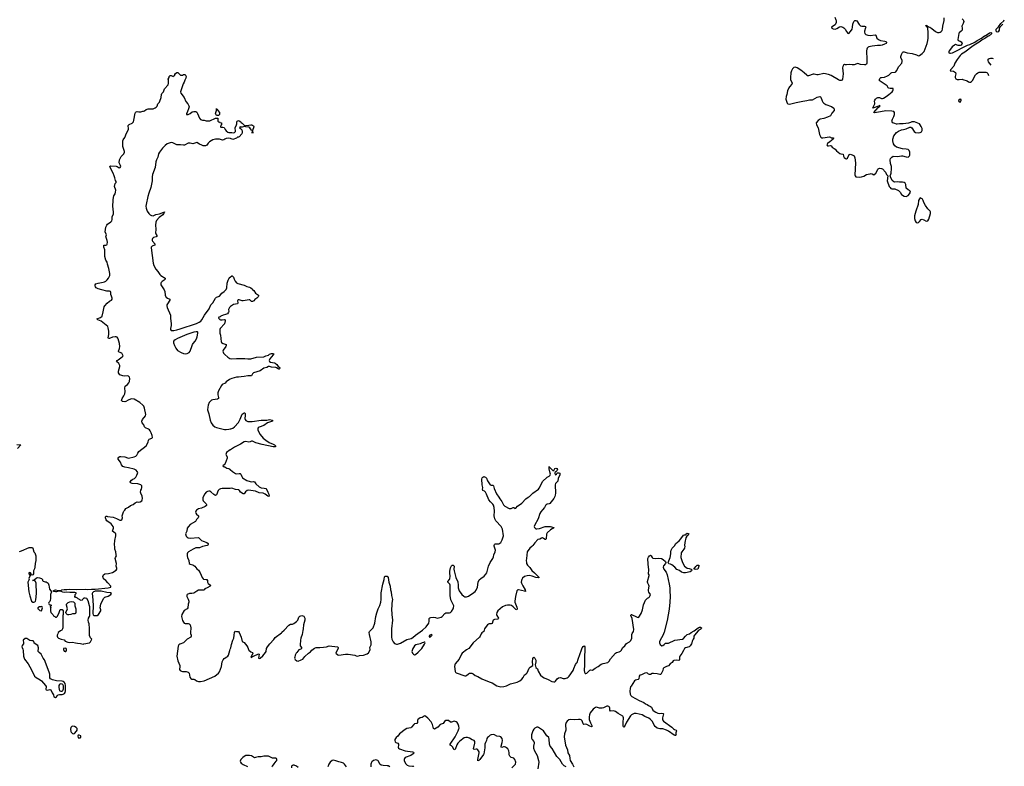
# Model space of a CAD drawing. Header units: inches. Extents: x 1835039 to 2027607, y 642849 to 774141.
# Tile 77 of 113: x 1985553 to 2006343, y 678324 to 694090. Entities that reach past the tile are written whole.
import ezdxf

# ---------------------------------------------------------------- set-up
doc = ezdxf.new("R2010")
doc.units = ezdxf.units.IN
doc.header["$MEASUREMENT"] = 0
for name, color, linetype in [('B9687', 7, 'Continuous'), ('B9688', 7, 'Continuous'), ('B9689', 7, 'Continuous'), ('B9697', 7, 'Continuous'), ('B9698', 7, 'Continuous'), ('B9699', 7, 'Continuous'), ('C0608', 7, 'Continuous'), ('C0609', 7, 'Continuous')]:
    doc.layers.add(name, color=color, linetype=linetype)

msp = doc.modelspace()

# ---------------------------------------------------------------- linework, layer by layer
at = {"layer": 'B9687', "color": 6, "elevation": 200}
for points in [[(1986113, 680000), (1986103, 679950), (1986110, 679941), (1986130, 679933), (1986190, 679947), (1986210, 679941), (1986238, 679878), (1986265, 679830), (1986276, 679790), (1986290, 679781), (1986310, 679780), (1986330, 679791), (1986342, 679810), (1986367, 679833), (1986390, 679840), (1986450, 679843), (1986472, 679848), (1986497, 679863), (1986514, 679886), (1986522, 679918), (1986523, 679970), (1986521, 680000)], [(1986472, 680000), (1986473, 679950), (1986467, 679930), (1986450, 679907), (1986430, 679901), (1986410, 679909), (1986400, 679920), (1986390, 679950), (1986385, 679990), (1986385, 680000)]]:
    msp.add_lwpolyline(points, dxfattribs=at)
for points in [[(1986671, 679169), (1986654, 679166), (1986636, 679144), (1986629, 679111), (1986636, 679056), (1986643, 679043), (1986670, 679016), (1986690, 679010), (1986710, 679016), (1986755, 679065), (1986766, 679090), (1986768, 679110), (1986764, 679124), (1986745, 679145), (1986710, 679163)], [(1986810, 678984), (1986790, 678979), (1986783, 678970), (1986788, 678928), (1986830, 678925), (1986846, 678930), (1986846, 678970)]]:
    msp.add_lwpolyline(points, close=True, dxfattribs=at)
at = {"layer": 'B9688', "color": 6, "elevation": 200}
for points in [[(1985550, 682862), (1985590, 682873), (1985750, 682948), (1985810, 682948), (1985822, 682942), (1985830, 682931), (1985850, 682852), (1985871, 682830), (1985894, 682770), (1985896, 682750), (1985891, 682691), (1985895, 682670), (1985879, 682610), (1985875, 682530), (1985868, 682492), (1985850, 682469), (1985843, 682450), (1985842, 682390), (1985832, 682370), (1985810, 682362), (1985804, 682364), (1985795, 682375), (1985794, 682390), (1985784, 682410), (1985770, 682416), (1985749, 682410), (1985746, 682386), (1985772, 682350), (1985744, 682290), (1985755, 682270), (1985728, 682210), (1985744, 682010), (1985765, 681925), (1985804, 681810), (1985830, 681793), (1985850, 681790), (1985870, 681795), (1985885, 681810), (1985897, 681843), (1985911, 681970), (1985904, 682190), (1985884, 682224), (1985863, 682243), (1985850, 682249), (1985826, 682250), (1985850, 682252), (1985910, 682302), (1985928, 682312), (1985970, 682306), (1986011, 682290), (1986031, 682270), (1986031, 682250), (1986050, 682231), (1986090, 682218), (1986110, 682218), (1986151, 682191), (1986170, 682152), (1986183, 682063), (1986211, 682030), (1986221, 682010), (1986203, 681950), (1986203, 681870), (1986195, 681825), (1986190, 681806), (1986170, 681786), (1986162, 681770), (1986178, 681738), (1986210, 681734), (1986214, 681730), (1986214, 681710), (1986198, 681702), (1986194, 681690), (1986212, 681670), (1986205, 681655), (1986201, 681610), (1986212, 681570), (1986251, 681531), (1986270, 681502), (1986294, 681490), (1986310, 681474), (1986330, 681474), (1986350, 681494), (1986389, 681570), (1986410, 681634), (1986450, 681634), (1986474, 681610), (1986472, 681530), (1986466, 681510), (1986467, 681250), (1986456, 681224), (1986440, 681200), (1986418, 681182), (1986362, 681150), (1986360, 681120), (1986342, 681090), (1986342, 681070), (1986351, 681050), (1986371, 681031), (1986430, 681006), (1986490, 680994), (1986512, 680970), (1986568, 680948), (1986610, 680941), (1986670, 680943), (1986730, 680935), (1986770, 680924), (1986840, 680920), (1986890, 680906), (1986910, 680907), (1987028, 680930), (1987049, 680950), (1987075, 681010), (1987050, 681038), (1987029, 681089), (1987026, 681210), (1987029, 681231), (1987018, 681330), (1987004, 681370), (1987002, 681410), (1987009, 681451), (1987030, 681485), (1987035, 681510), (1987035, 681690), (1987030, 681715), (1986996, 681816), (1986970, 681866), (1986937, 681877), (1986910, 681874), (1986882, 681850), (1986871, 681829), (1986850, 681828), (1986790, 681858), (1986770, 681878), (1986747, 681887), (1986730, 681888), (1986718, 681910), (1986726, 681930), (1986726, 681950), (1986746, 681970), (1986746, 681990), (1986714, 681994), (1986610, 681991), (1986550, 681999), (1986503, 681997), (1986463, 682003), (1986430, 682016), (1986370, 682021), (1986332, 682008), (1986306, 682006), (1986272, 682012), (1986259, 682030), (1986290, 682046), (1986310, 682048), (1986370, 682034), (1986410, 682036), (1986430, 682039), (1986446, 682050), (1986490, 682059), (1986550, 682055), (1986610, 682062), (1986750, 682056), (1986950, 682065), (1986990, 682061), (1987070, 682068), (1987150, 682063), (1987419, 682090), (1987477, 682110), (1987476, 682130), (1987417, 682197), (1987370, 682245), (1987323, 682283), (1987312, 682310), (1987309, 682331), (1987321, 682370), (1987349, 682390), (1987430, 682398), (1987510, 682418), (1987590, 682464), (1987603, 682490), (1987603, 682510), (1987593, 682550), (1987594, 682610), (1987571, 682710), (1987575, 682730), (1987594, 682770), (1987593, 682790), (1987583, 682850), (1987561, 682910), (1987563, 682950), (1987555, 683010), (1987560, 683090), (1987585, 683190), (1987585, 683210), (1987581, 683230), (1987569, 683250), (1987515, 683290), (1987535, 683350), (1987536, 683370), (1987530, 683390), (1987487, 683447), (1987395, 683510), (1987382, 683530), (1987368, 683570), (1987365, 683595), (1987370, 683605), (1987390, 683607), (1987410, 683598), (1987528, 683588), (1987599, 683559), (1987650, 683528), (1987670, 683521), (1987697, 683523), (1987709, 683531), (1987722, 683570), (1987719, 683610), (1987742, 683698), (1987749, 683711), (1987775, 683730), (1987795, 683770), (1987850, 683799), (1987890, 683831), (1987950, 683851), (1987993, 683887), (1988030, 683906), (1988070, 683901), (1988094, 683906), (1988130, 683931), (1988141, 683950), (1988143, 683977), (1988137, 684030), (1988109, 684090), (1988105, 684115), (1988110, 684154), (1988123, 684177), (1988134, 684210), (1988129, 684250), (1988109, 684269), (1988049, 684289), (1987930, 684293), (1987894, 684310), (1987889, 684329), (1987913, 684370), (1987944, 684390), (1987977, 684403), (1988004, 684430), (1988028, 684470), (1988043, 684510), (1988045, 684530), (1988035, 684550), (1988010, 684577), (1987970, 684601), (1987850, 684630), (1987770, 684641), (1987730, 684658), (1987704, 684690), (1987678, 684750), (1987633, 684810), (1987633, 684830), (1987644, 684850), (1987670, 684865), (1987690, 684868), (1987776, 684856), (1987830, 684836), (1987850, 684833), (1987970, 684858), (1988008, 684872), (1988026, 684894), (1988044, 684936), (1988067, 684973), (1988225, 685090), (1988264, 685170), (1988272, 685208), (1988280, 685220), (1988290, 685230), (1988344, 685250), (1988356, 685270), (1988350, 685310), (1988330, 685369), (1988309, 685410), (1988291, 685431), (1988270, 685445), (1988209, 685470), (1988189, 685490), (1988172, 685532), (1988136, 685576), (1988135, 685610), (1988147, 685650), (1988210, 685725), (1988217, 685750), (1988190, 685890), (1988171, 685930), (1988155, 685950), (1988090, 686004), (1987970, 686078), (1987910, 686083), (1987890, 686080), (1987841, 686059), (1987797, 686030), (1987770, 686023), (1987726, 686026), (1987701, 686050), (1987720, 686090), (1987754, 686146), (1987771, 686190), (1987779, 686241), (1987771, 686310), (1987777, 686350), (1987830, 686390), (1987858, 686422), (1987870, 686447), (1987880, 686510), (1987870, 686545), (1987850, 686564), (1987830, 686570), (1987770, 686563), (1987730, 686568), (1987670, 686593), (1987650, 686610), (1987642, 686630), (1987639, 686670), (1987667, 686767), (1987666, 686790), (1987645, 686830), (1987597, 686870), (1987608, 686890), (1987631, 686910), (1987719, 686970), (1987735, 686990), (1987713, 687050), (1987650, 687067), (1987641, 687081), (1987639, 687090), (1987660, 687150), (1987664, 687190), (1987660, 687250), (1987633, 687350), (1987626, 687366), (1987610, 687385), (1987590, 687394), (1987570, 687395), (1987515, 687385), (1987450, 687359), (1987430, 687358), (1987422, 687370), (1987437, 687443), (1987435, 687510), (1987422, 687582), (1987411, 687611), (1987310, 687694), (1987270, 687722), (1987206, 687750), (1987185, 687770), (1987261, 687799), (1987292, 687828), (1987318, 687922), (1987329, 687991), (1987340, 688030), (1987351, 688050), (1987397, 688103), (1987450, 688144), (1987494, 688170), (1987508, 688190), (1987508, 688210), (1987490, 688250), (1987480, 688290), (1987478, 688330), (1987469, 688350), (1987450, 688358), (1987390, 688360), (1987290, 688384), (1987210, 688408), (1987169, 688430), (1987153, 688450), (1987148, 688470), (1987148, 688490), (1987162, 688510), (1987210, 688530), (1987315, 688545), (1987345, 688555), (1987370, 688570), (1987402, 688598), (1987429, 688630), (1987455, 688690), (1987456, 688730), (1987435, 688835), (1987404, 688930), (1987399, 688970), (1987372, 689010), (1987352, 689090), (1987350, 689230), (1987328, 689290), (1987327, 689313), (1987330, 689331), (1987372, 689328), (1987390, 689338), (1987397, 689350), (1987405, 689390), (1987402, 689430), (1987376, 689490), (1987374, 689506), (1987384, 689550), (1987360, 689610), (1987370, 689710), (1987390, 689753), (1987410, 689773), (1987479, 689821), (1987497, 689843), (1987507, 689870), (1987502, 689930), (1987534, 689990), (1987534, 690000)], [(1988283, 690000), (1988290, 689990), (1988310, 689968), (1988335, 689955), (1988370, 689950), (1988430, 689974), (1988506, 689994), (1988524, 690000)], [(1988596, 690000), (1988592, 689990), (1988573, 689970), (1988495, 689910), (1988445, 689850), (1988425, 689815), (1988421, 689750), (1988429, 689670), (1988423, 689583), (1988425, 689565), (1988447, 689530), (1988447, 689513), (1988435, 689505), (1988377, 689490), (1988359, 689470), (1988353, 689450), (1988353, 689430), (1988360, 689410), (1988414, 689350), (1988398, 689330), (1988348, 689310), (1988330, 689290), (1988329, 689270), (1988369, 688949), (1988383, 688903), (1988425, 688825), (1988470, 688770), (1988509, 688709), (1988530, 688690), (1988624, 688630), (1988627, 688610), (1988607, 688590), (1988559, 688561), (1988539, 688541), (1988532, 688528), (1988532, 688492), (1988604, 688384), (1988618, 688350), (1988628, 688270), (1988640, 688240), (1988648, 688228), (1988671, 688211), (1988721, 688190), (1988723, 688183), (1988725, 688170), (1988671, 688090), (1988662, 688070), (1988661, 688050), (1988670, 688010), (1988740, 687850), (1988740, 687790), (1988754, 687670), (1988752, 687630), (1988739, 687570), (1988740, 687550), (1988750, 687530), (1988770, 687526), (1988807, 687527), (1988870, 687540), (1988940, 687560), (1989283, 687677), (1989340, 687700), (1989377, 687723), (1989402, 687750), (1989452, 687850), (1989552, 687988), (1989592, 688068), (1989630, 688110), (1989687, 688210), (1989710, 688228), (1989774, 688250), (1989824, 688316), (1989872, 688350), (1989910, 688390), (1989928, 688430), (1989935, 688530), (1989952, 688590), (1989970, 688621), (1989990, 688645), (1990000, 688654)], [(1990000, 688030), (1989984, 688016), (1989964, 687970), (1989969, 687930), (1989965, 687915), (1989938, 687882), (1989897, 687863), (1989851, 687850), (1989803, 687830), (1989784, 687816), (1989761, 687810), (1989754, 687790), (1989773, 687773), (1989778, 687758), (1989794, 687750), (1989826, 687750), (1989870, 687759), (1989895, 687750), (1989894, 687730), (1989874, 687670), (1989788, 687570), (1989778, 687550), (1989777, 687530), (1989777, 687470), (1989790, 687430), (1989810, 687290), (1989816, 687276), (1989846, 687250), (1989914, 687230), (1989913, 687210), (1989904, 687190), (1989846, 687110), (1989842, 687090), (1989858, 687050), (1989881, 687021), (1989950, 686962), (1989990, 686939), (1990000, 686936)], [(1990000, 686499), (1989986, 686494), (1989916, 686444), (1989890, 686414), (1989830, 686387), (1989813, 686367), (1989750, 686250), (1989736, 686210), (1989735, 686170), (1989754, 686110), (1989750, 686090), (1989730, 686078), (1989634, 686066), (1989606, 686054), (1989583, 686037), (1989555, 686005), (1989530, 685950), (1989523, 685910), (1989520, 685850), (1989544, 685770), (1989574, 685630), (1989597, 685577), (1989633, 685530), (1989674, 685494), (1989710, 685479), (1989877, 685437), (1989910, 685433), (1989970, 685446), (1990000, 685448)], [(1985490, 685120), (1985574, 685114), (1985578, 685110), (1985508, 685032)], [(1990000, 685008), (1989922, 684950), (1989911, 684930), (1989908, 684910), (1989936, 684856), (1989936, 684830), (1989890, 684715), (1989871, 684689), (1989850, 684678), (1989845, 684670), (1989867, 684647), (1989885, 684645), (1989930, 684621), (1989970, 684611), (1989990, 684599), (1990000, 684590)], [(1990000, 684193), (1989908, 684188), (1989830, 684193), (1989790, 684186), (1989763, 684170), (1989744, 684150), (1989705, 684055), (1989690, 684043), (1989670, 684048), (1989650, 684061), (1989590, 684118), (1989570, 684131), (1989550, 684136), (1989519, 684130), (1989490, 684110), (1989463, 684077), (1989436, 684030), (1989423, 683990), (1989423, 683950), (1989429, 683930), (1989445, 683910), (1989491, 683870), (1989498, 683850), (1989494, 683830), (1989470, 683813), (1989390, 683778), (1989330, 683761), (1989285, 683730), (1989271, 683710), (1989267, 683690), (1989274, 683670), (1989287, 683650), (1989325, 683610), (1989331, 683590), (1989323, 683570), (1989287, 683533), (1989265, 683495), (1989150, 683427), (1989114, 683390), (1989088, 683350), (1989079, 683290), (1989058, 683250), (1989055, 683230), (1989067, 683187), (1989090, 683160), (1989111, 683150), (1989150, 683142), (1989330, 683153), (1989390, 683095), (1989430, 683075), (1989505, 683050), (1989532, 683030), (1989534, 683006), (1989526, 682994), (1989513, 682987), (1989410, 682966), (1989350, 682940), (1989270, 682935), (1989214, 682910), (1989119, 682850), (1989099, 682830), (1989090, 682810), (1989090, 682770), (1989097, 682730), (1989123, 682670), (1989130, 682610), (1989150, 682590), (1989210, 682579), (1989250, 682551), (1989290, 682491), (1989325, 682465), (1989367, 682407), (1989409, 682309), (1989425, 682285), (1989437, 682277), (1989490, 682272), (1989506, 682266), (1989516, 682250), (1989520, 682210), (1989530, 682185), (1989579, 682150), (1989576, 682130), (1989510, 682090), (1989459, 682070), (1989447, 682053), (1989434, 682046), (1989410, 682042), (1989350, 682046), (1989330, 682043), (1989294, 682026), (1989230, 681982), (1989190, 681973), (1989138, 681970), (1989091, 681950), (1989084, 681936), (1989085, 681910), (1989113, 681853), (1989124, 681810), (1989124, 681790), (1989113, 681747), (1989103, 681670), (1989087, 681650), (1989028, 681612), (1988980, 681530), (1988971, 681490), (1988990, 681406), (1989010, 681367), (1989025, 681350), (1989050, 681337), (1989110, 681337), (1989130, 681333), (1989155, 681310), (1989168, 681250), (1989156, 681150), (1989158, 681130), (1989175, 681090), (1989176, 681070), (1989169, 681050), (1989090, 681010), (1989009, 680931), (1988936, 680904), (1988913, 680890), (1988898, 680862), (1988868, 680650), (1988889, 680549), (1988933, 680450), (1988936, 680430), (1988928, 680370), (1988942, 680350), (1988970, 680330), (1988990, 680325), (1989010, 680323), (1989070, 680329), (1989110, 680314), (1989129, 680289), (1989145, 680210), (1989170, 680176), (1989190, 680164), (1989230, 680164), (1989250, 680155), (1989289, 680129), (1989330, 680116), (1989370, 680116), (1989450, 680130), (1989672, 680230), (1989748, 680292), (1989770, 680321), (1989815, 680430), (1989826, 680530), (1989846, 680574), (1989870, 680601), (1989927, 680633), (1989950, 680650), (1989965, 680670), (1989988, 680772), (1990000, 680799)], [(1986521, 680000), (1986519, 680030), (1986510, 680070), (1986490, 680102), (1986470, 680118), (1986450, 680125), (1986332, 680132), (1986244, 680150), (1986205, 680170), (1986189, 680190), (1986186, 680270), (1986176, 680310), (1986078, 680570), (1986049, 680610), (1986009, 680690), (1985962, 680730), (1985945, 680750), (1985949, 680829), (1985935, 680875), (1985862, 680922), (1985855, 680930), (1985848, 680970), (1985830, 680976), (1985810, 680975), (1985770, 680983), (1985702, 681022), (1985690, 681025), (1985670, 681021), (1985625, 680990), (1985634, 680930), (1985631, 680910), (1985606, 680874), (1985601, 680850), (1985603, 680830), (1985620, 680800), (1985628, 680770), (1985630, 680650), (1985655, 680590), (1985731, 680491), (1985803, 680363), (1985868, 680228), (1985901, 680201), (1985987, 680150), (1986010, 680131), (1986101, 680030), (1986115, 680010), (1986113, 680000)], [(1986385, 680000), (1986387, 680030), (1986397, 680050), (1986410, 680063), (1986430, 680072), (1986458, 680058), (1986471, 680030), (1986472, 680000)]]:
    msp.add_lwpolyline(points, dxfattribs=at)
for points in [[(1989278, 687498), (1989230, 687489), (1989080, 687440), (1988883, 687357), (1988834, 687330), (1988808, 687310), (1988799, 687290), (1988801, 687270), (1988821, 687210), (1988853, 687153), (1988888, 687108), (1988962, 687062), (1989010, 687039), (1989050, 687035), (1989090, 687044), (1989130, 687065), (1989152, 687088), (1989163, 687110), (1989185, 687190), (1989202, 687230), (1989214, 687250), (1989258, 687302), (1989287, 687353), (1989301, 687390), (1989317, 687470), (1989317, 687490), (1989310, 687496)], [(1987150, 682021), (1987130, 682019), (1987109, 682011), (1987089, 681990), (1987085, 681970), (1987087, 681910), (1987097, 681830), (1987102, 681710), (1987098, 681550), (1987106, 681526), (1987121, 681510), (1987130, 681506), (1987170, 681506), (1987190, 681510), (1987217, 681530), (1987266, 681610), (1987269, 681630), (1987249, 681670), (1987265, 681750), (1987325, 681870), (1987350, 681898), (1987421, 681919), (1987474, 681950), (1987489, 681970), (1987469, 681990), (1987390, 681997), (1987270, 682020)], [(1986590, 681521), (1986570, 681524), (1986554, 681530), (1986534, 681550), (1986528, 681572), (1986559, 681650), (1986538, 681730), (1986542, 681750), (1986574, 681786), (1986610, 681798), (1986650, 681801), (1986690, 681796), (1986719, 681770), (1986715, 681710), (1986735, 681650), (1986736, 681570), (1986728, 681552), (1986714, 681546), (1986670, 681544), (1986630, 681530)], [(1986010, 681699), (1985990, 681695), (1985972, 681690), (1985938, 681670), (1985934, 681650), (1985950, 681642), (1985977, 681617), (1986010, 681606), (1986023, 681630), (1986034, 681670), (1986029, 681690)], [(1986510, 680821), (1986485, 680815), (1986481, 680810), (1986479, 680790), (1986490, 680758), (1986510, 680745), (1986530, 680751), (1986541, 680770), (1986541, 680790), (1986533, 680810)]]:
    msp.add_lwpolyline(points, close=True, dxfattribs=at)
at = {"layer": 'B9689', "color": 6, "elevation": 200}
for points in [[(1987534, 690000), (1987534, 690026), (1987518, 690150), (1987529, 690270), (1987526, 690290), (1987544, 690370), (1987569, 690411), (1987578, 690450), (1987581, 690490), (1987553, 690570), (1987570, 690632), (1987588, 690650), (1987589, 690670), (1987576, 690696), (1987564, 690750), (1987545, 690790), (1987529, 690850), (1987484, 690930), (1987455, 690990), (1987461, 690999), (1987475, 691005), (1987590, 690994), (1987610, 690991), (1987650, 690965), (1987674, 690970), (1987686, 690990), (1987682, 691010), (1987655, 691070), (1987657, 691130), (1987697, 691203), (1987750, 691259), (1987764, 691290), (1987766, 691310), (1987730, 691410), (1987728, 691532), (1987736, 691550), (1987775, 691605), (1987808, 691692), (1987847, 691770), (1987851, 691791), (1987840, 691850), (1987842, 691858), (1987861, 691879), (1987930, 691906), (1987953, 691930), (1987966, 691970), (1987990, 692114), (1987998, 692130), (1988010, 692142), (1988030, 692151), (1988070, 692145), (1988110, 692145), (1988150, 692158), (1988170, 692158), (1988190, 692165), (1988226, 692194), (1988266, 692210), (1988309, 692211), (1988330, 692207), (1988370, 692211), (1988410, 692227), (1988436, 692244), (1988453, 692267), (1988472, 692310), (1988504, 692350), (1988514, 692370), (1988543, 692450), (1988547, 692510), (1988555, 692530), (1988589, 692570), (1988609, 692630), (1988685, 692715), (1988693, 692750), (1988694, 692810), (1988689, 692831), (1988708, 692870), (1988710, 692894), (1988727, 692913), (1988752, 692912), (1988790, 692894), (1988810, 692902), (1988826, 692910), (1988826, 692930), (1988843, 692957), (1988870, 692972), (1988892, 692972), (1988934, 692930), (1988950, 692922), (1988990, 692922), (1989010, 692934), (1989050, 692934), (1989065, 692890), (1989063, 692857), (1989038, 692810), (1989025, 692770), (1989003, 692737), (1988965, 692610), (1988945, 692570), (1988958, 692538), (1989024, 692444), (1989060, 692360), (1989101, 692310), (1989126, 692270), (1989131, 692250), (1989126, 692230), (1989091, 692129), (1989072, 692110), (1989074, 692090), (1989090, 692085), (1989110, 692091), (1989150, 692111), (1989197, 692143), (1989227, 692153), (1989270, 692151), (1989290, 692136), (1989308, 692110), (1989348, 692010), (1989370, 691981), (1989410, 691967), (1989450, 691971), (1989490, 691954), (1989510, 691951), (1989570, 691957), (1989690, 692012), (1989730, 692014), (1989734, 692010), (1989734, 691950), (1989750, 691934), (1989773, 691933), (1989778, 691918), (1989810, 691914), (1989814, 691910), (1989814, 691870), (1989798, 691862), (1989794, 691830), (1989802, 691822), (1989844, 691824), (1989870, 691812), (1989891, 691770), (1989910, 691743), (1989950, 691718), (1989970, 691711), (1990000, 691711)], [(1990000, 691582), (1989969, 691591), (1989916, 691584), (1989885, 691570), (1989865, 691555), (1989832, 691548), (1989770, 691568), (1989690, 691567), (1989659, 691561), (1989630, 691550), (1989561, 691510), (1989530, 691483), (1989501, 691439), (1989474, 691426), (1989430, 691429), (1989399, 691439), (1989350, 691459), (1989290, 691495), (1989270, 691493), (1989210, 691466), (1989150, 691484), (1989110, 691484), (1989030, 691440), (1989010, 691438), (1988950, 691451), (1988870, 691451), (1988788, 691488), (1988750, 691495), (1988730, 691493), (1988665, 691470), (1988623, 691437), (1988565, 691375), (1988504, 691296), (1988482, 691258), (1988467, 691190), (1988440, 691130), (1988429, 691091), (1988410, 690970), (1988358, 690822), (1988350, 690770), (1988348, 690688), (1988322, 690550), (1988279, 690430), (1988260, 690360), (1988222, 690190), (1988219, 690150), (1988224, 690110), (1988248, 690050), (1988283, 690000)], [(1988524, 690000), (1988611, 690030), (1988605, 690015), (1988607, 690010), (1988597, 690003), (1988596, 690000)]]:
    msp.add_lwpolyline(points, dxfattribs=at)
msp.add_lwpolyline([(1989710, 692066), (1989690, 692106), (1989706, 692170), (1989706, 692210), (1989710, 692212), (1989718, 692198), (1989730, 692194), (1989734, 692170), (1989774, 692130), (1989774, 692090), (1989750, 692066)], close=True, dxfattribs=at)
at = {"layer": 'B9697', "color": 6, "elevation": 200}
for points in [[(1998453, 680000), (1998441, 679970), (1998434, 679910), (1998442, 679850), (1998458, 679818), (1998478, 679798), (1998633, 679713), (1998732, 679672), (1998770, 679646), (1998804, 679630), (1998830, 679608), (1998870, 679588), (1998891, 679570), (1998922, 679510), (1998947, 679487), (1998987, 679470), (1999030, 679443), (1999070, 679438), (1999110, 679444), (1999139, 679439), (1999147, 679430), (1999123, 679350), (1999127, 679307), (1999150, 679279), (1999324, 679150), (1999356, 679116), (1999381, 679101), (1999411, 679090), (1999424, 679070), (1999407, 679030), (1999406, 679006), (1999411, 678989), (1999402, 678978), (1999390, 678975), (1999370, 678985), (1999250, 679068), (1999210, 679087), (1999130, 679115), (1999110, 679117), (1999070, 679112), (1999010, 679133), (1998970, 679163), (1998949, 679190), (1998912, 679270), (1998872, 679312), (1998839, 679339), (1998753, 679373), (1998694, 679414), (1998570, 679439), (1998530, 679440), (1998510, 679432), (1998472, 679410), (1998450, 679388), (1998364, 679256), (1998335, 679190), (1998310, 679153), (1998299, 679159), (1998292, 679172), (1998292, 679252), (1998300, 679350), (1998296, 679370), (1998286, 679386), (1998190, 679438), (1998130, 679484), (1998090, 679494), (1998029, 679489), (1998015, 679510), (1998015, 679550), (1998010, 679570), (1997990, 679589), (1997970, 679594), (1997950, 679593), (1997878, 679562), (1997850, 679555), (1997795, 679555), (1997730, 679570), (1997714, 679566), (1997690, 679553), (1997664, 679530), (1997602, 679450), (1997583, 679410), (1997575, 679370), (1997579, 679310), (1997604, 679244), (1997639, 679170), (1997630, 679160), (1997590, 679171), (1997530, 679209), (1997510, 679214), (1997467, 679207), (1997450, 679223), (1997427, 679287), (1997410, 679303), (1997390, 679312), (1997350, 679316), (1997270, 679308), (1997190, 679316), (1997150, 679304), (1997110, 679274), (1997090, 679250), (1997076, 679210), (1997082, 679090), (1997058, 679010), (1997047, 678950), (1997078, 678770), (1997121, 678670), (1997126, 678610), (1997159, 678550), (1997167, 678490), (1997177, 678450), (1997227, 678370), (1997253, 678313)], [(1995945, 678290), (1996023, 678370), (1996027, 678410), (1996011, 678470), (1995990, 678494), (1995930, 678513), (1995899, 678539), (1995888, 678568), (1995889, 678610), (1995878, 678650), (1995857, 678690), (1995833, 678713), (1995810, 678729), (1995790, 678734), (1995768, 678732), (1995730, 678720), (1995716, 678730), (1995717, 678750), (1995743, 678830), (1995749, 678870), (1995737, 678910), (1995710, 678943), (1995690, 678953), (1995630, 678960), (1995578, 678990), (1995550, 678997), (1995510, 678990), (1995490, 678979), (1995450, 678950), (1995431, 678930), (1995419, 678910), (1995407, 678870), (1995386, 678830), (1995374, 678790), (1995372, 678712), (1995355, 678585), (1995348, 678570), (1995270, 678470), (1995250, 678446), (1995230, 678438), (1995224, 678470), (1995244, 678536), (1995255, 678610), (1995253, 678630), (1995230, 678670), (1995210, 678683), (1995190, 678685), (1995150, 678676), (1995135, 678690), (1995164, 678810), (1995161, 678850), (1995148, 678868), (1995110, 678880), (1995050, 678917), (1995010, 678934), (1994970, 678935), (1994937, 678923), (1994846, 678854), (1994804, 678816), (1994781, 678779), (1994750, 678678), (1994744, 678676), (1994730, 678674), (1994694, 678734), (1994670, 678756), (1994644, 678770), (1994640, 678790), (1994750, 678950), (1994810, 679070), (1994827, 679113), (1994831, 679130), (1994828, 679170), (1994814, 679214), (1994790, 679251), (1994770, 679265), (1994730, 679274), (1994670, 679256), (1994650, 679259), (1994609, 679289), (1994590, 679293), (1994552, 679288), (1994524, 679270), (1994492, 679228), (1994430, 679208), (1994381, 679150), (1994350, 679129), (1994309, 679110), (1994290, 679119), (1994271, 679210), (1994240, 679260), (1994170, 679342), (1994130, 679379), (1994110, 679388), (1994090, 679383), (1994050, 679354), (1994010, 679345), (1993978, 679330), (1993958, 679310), (1993951, 679290), (1993951, 679250), (1993940, 679230), (1993890, 679219), (1993876, 679210), (1993827, 679153), (1993810, 679140), (1993730, 679124), (1993690, 679099), (1993576, 679010), (1993536, 678964), (1993499, 678930), (1993477, 678890), (1993474, 678870), (1993482, 678842), (1993493, 678830), (1993535, 678810), (1993552, 678790), (1993554, 678770), (1993543, 678730), (1993550, 678710), (1993570, 678692), (1993690, 678650), (1993849, 678629), (1993866, 678626), (1993877, 678617), (1993880, 678610), (1993862, 678590), (1993810, 678553), (1993694, 678510), (1993677, 678490), (1993672, 678470), (1993674, 678450), (1993700, 678380), (1993732, 678350), (1993770, 678333), (1993849, 678329), (1993866, 678326), (1993877, 678317)], [(1997091, 678310), (1997051, 678331), (1997014, 678370), (1996959, 678470), (1996896, 678530), (1996798, 678698), (1996751, 678751), (1996741, 678790), (1996736, 678896), (1996728, 678930), (1996687, 678967), (1996629, 679050), (1996610, 679070), (1996510, 679143), (1996490, 679150), (1996470, 679149), (1996430, 679130), (1996412, 679110), (1996387, 679070), (1996362, 678990), (1996358, 678950), (1996361, 678921), (1996372, 678892), (1996408, 678850), (1996418, 678830), (1996417, 678810), (1996403, 678750), (1996404, 678710), (1996423, 678650), (1996477, 678550), (1996509, 678450), (1996514, 678410), (1996495, 678270)], [(1990881, 678310), (1990892, 678330), (1990923, 678377), (1990970, 678430), (1990980, 678450), (1990983, 678470), (1990978, 678490), (1990959, 678499), (1990890, 678498), (1990810, 678536), (1990770, 678541), (1990710, 678539), (1990650, 678523), (1990590, 678523), (1990530, 678507), (1990510, 678506), (1990490, 678515), (1990470, 678534), (1990448, 678548), (1990406, 678554), (1990350, 678553), (1990330, 678549), (1990290, 678531), (1990263, 678510), (1990224, 678470), (1990209, 678430), (1990213, 678410), (1990230, 678388), (1990270, 678365), (1990363, 678323)], [(1992456, 678310), (1992410, 678368), (1992390, 678387), (1992350, 678408), (1992290, 678420), (1992230, 678443), (1992170, 678456), (1992150, 678450), (1992109, 678410), (1992083, 678370), (1992062, 678310)], [(1993368, 678310), (1993330, 678331), (1993310, 678336), (1993230, 678338), (1993188, 678348), (1993159, 678370), (1993132, 678430), (1993112, 678450), (1993070, 678459), (1993026, 678450), (1992990, 678421), (1992973, 678390), (1992968, 678370), (1992970, 678310)], [(1991430, 678301), (1991397, 678330), (1991350, 678347), (1991330, 678348), (1991310, 678342), (1991294, 678326), (1991289, 678291)]]:
    msp.add_lwpolyline(points, dxfattribs=at)
at = {"layer": 'B9698', "color": 6, "elevation": 200}
for points in [[(1990000, 688654), (1990030, 688682), (1990040, 688680), (1990070, 688652), (1990081, 688610), (1990101, 688570), (1990130, 688534), (1990160, 688520), (1990290, 688486), (1990350, 688459), (1990404, 688444), (1990436, 688430), (1990459, 688410), (1990471, 688391), (1990496, 688370), (1990534, 688314), (1990572, 688290), (1990592, 688270), (1990592, 688250), (1990585, 688235), (1990562, 688210), (1990520, 688180), (1990495, 688150), (1990470, 688138), (1990450, 688138), (1990410, 688175), (1990397, 688177), (1990270, 688154), (1990250, 688155), (1990190, 688173), (1990167, 688173), (1990156, 688164), (1990151, 688150), (1990160, 688110), (1990152, 688088), (1990110, 688085), (1990070, 688075), (1990005, 688035), (1990000, 688030)], [(1990000, 686936), (1990030, 686928), (1990130, 686934), (1990250, 686933), (1990310, 686939), (1990371, 686931), (1990430, 686930), (1990550, 686966), (1990710, 686974), (1990750, 686994), (1990810, 687005), (1990830, 687027), (1990850, 687035), (1990870, 687040), (1990910, 687038), (1990918, 687030), (1990907, 687010), (1990833, 686930), (1990822, 686890), (1990827, 686870), (1990850, 686859), (1990930, 686842), (1990950, 686834), (1990980, 686810), (1991010, 686770), (1991035, 686750), (1991045, 686730), (1991042, 686718), (1991034, 686710), (1991026, 686710), (1991010, 686714), (1990978, 686738), (1990963, 686743), (1990870, 686754), (1990830, 686766), (1990810, 686767), (1990770, 686747), (1990710, 686732), (1990630, 686678), (1990490, 686632), (1990470, 686613), (1990457, 686583), (1990447, 686573), (1990430, 686570), (1990370, 686573), (1990290, 686553), (1990230, 686550), (1990170, 686538), (1990130, 686539), (1990030, 686511), (1990000, 686499)], [(1990000, 685448), (1990011, 685449), (1990050, 685463), (1990090, 685490), (1990173, 685587), (1990207, 685653), (1990250, 685761), (1990270, 685777), (1990290, 685787), (1990305, 685785), (1990313, 685773), (1990316, 685730), (1990310, 685670), (1990313, 685650), (1990328, 685628), (1990370, 685607), (1990463, 685603), (1990650, 685630), (1990770, 685630), (1990830, 685650), (1990892, 685630), (1990894, 685610), (1990870, 685606), (1990786, 685574), (1990710, 685523), (1990610, 685484), (1990590, 685470), (1990580, 685450), (1990582, 685430), (1990586, 685410), (1990628, 685330), (1990694, 685250), (1990748, 685208), (1990824, 685164), (1990907, 685130), (1990935, 685110), (1990951, 685090), (1990952, 685070), (1990907, 685073), (1990670, 685118), (1990538, 685158), (1990470, 685189), (1990450, 685193), (1990422, 685178), (1990390, 685172), (1990330, 685180), (1990290, 685173), (1990216, 685124), (1990090, 685063), (1990002, 685010), (1990000, 685008)], [(1990000, 680799), (1990013, 680827), (1990023, 680897), (1990050, 680985), (1990072, 681030), (1990082, 681090), (1990087, 681150), (1990110, 681178), (1990132, 681172), (1990170, 681171), (1990190, 681151), (1990232, 681050), (1990250, 680961), (1990290, 680939), (1990324, 680904), (1990348, 680870), (1990368, 680830), (1990381, 680790), (1990394, 680774), (1990430, 680741), (1990467, 680727), (1990476, 680716), (1990441, 680639), (1990431, 680630), (1990450, 680624), (1990462, 680638), (1990488, 680652), (1990596, 680696), (1990611, 680690), (1990592, 680610), (1990610, 680598), (1990630, 680605), (1990690, 680656), (1990745, 680730), (1990755, 680750), (1990766, 680810), (1990787, 680850), (1990836, 680910), (1990920, 681000), (1990950, 681042), (1991078, 681142), (1991090, 681157), (1991140, 681200), (1991235, 681305), (1991270, 681323), (1991310, 681328), (1991340, 681340), (1991401, 681379), (1991427, 681410), (1991450, 681475), (1991470, 681496), (1991510, 681511), (1991550, 681498), (1991561, 681481), (1991573, 681453), (1991573, 681410), (1991547, 681310), (1991542, 681230), (1991530, 681190), (1991518, 681110), (1991490, 681028), (1991482, 680990), (1991473, 680890), (1991476, 680870), (1991502, 680830), (1991500, 680810), (1991490, 680798), (1991450, 680781), (1991402, 680730), (1991388, 680710), (1991371, 680670), (1991361, 680630), (1991359, 680610), (1991370, 680582), (1991402, 680550), (1991430, 680544), (1991495, 680570), (1991529, 680590), (1991574, 680646), (1991649, 680710), (1991690, 680739), (1991722, 680778), (1991781, 680819), (1991810, 680830), (1991890, 680830), (1991970, 680843), (1992030, 680847), (1992090, 680868), (1992266, 680846), (1992276, 680830), (1992274, 680810), (1992241, 680750), (1992231, 680710), (1992270, 680678), (1992290, 680671), (1992430, 680690), (1992487, 680693), (1992629, 680671), (1992658, 680658), (1992690, 680653), (1992730, 680665), (1992810, 680673), (1992890, 680699), (1992920, 680720), (1992948, 680770), (1992955, 680790), (1992948, 680830), (1992950, 680850), (1992972, 680890), (1992977, 680910), (1992974, 680954), (1992937, 681110), (1992934, 681150), (1992941, 681170), (1992995, 681225), (1993014, 681250), (1993055, 681350), (1993070, 681490), (1993097, 681563), (1993122, 681650), (1993157, 681723), (1993177, 681790), (1993183, 681850), (1993186, 681990), (1993223, 682170), (1993249, 682270), (1993256, 682324), (1993270, 682342), (1993310, 682342), (1993330, 682312), (1993348, 682210), (1993373, 682130), (1993383, 682050), (1993397, 682010), (1993403, 681930), (1993422, 681850), (1993413, 681770), (1993413, 681710), (1993404, 681650), (1993408, 681530), (1993422, 681410), (1993402, 681230), (1993407, 681133), (1993401, 681050), (1993410, 681007), (1993439, 680950), (1993470, 680919), (1993510, 680906), (1993530, 680906), (1993594, 680926), (1993730, 681000), (1993816, 681024), (1993857, 681043), (1993913, 681090), (1994061, 681199), (1994136, 681270), (1994195, 681350), (1994201, 681390), (1994197, 681443), (1994210, 681462), (1994232, 681468), (1994290, 681473), (1994330, 681468), (1994370, 681454), (1994450, 681475), (1994472, 681488), (1994530, 681551), (1994550, 681563), (1994630, 681565), (1994650, 681575), (1994670, 681595), (1994707, 681650), (1994715, 681670), (1994718, 681710), (1994658, 681838), (1994642, 681930), (1994641, 682150), (1994632, 682172), (1994594, 682210), (1994594, 682230), (1994626, 682270), (1994634, 682290), (1994639, 682330), (1994632, 682410), (1994635, 682445), (1994650, 682512), (1994670, 682554), (1994688, 682572), (1994709, 682571), (1994725, 682550), (1994722, 682490), (1994727, 682450), (1994759, 682310), (1994802, 682222), (1994810, 682150), (1994809, 682090), (1994835, 682030), (1994890, 681950), (1994930, 681914), (1994950, 681904), (1994990, 681900), (1995030, 681914), (1995144, 681996), (1995167, 682013), (1995190, 682041), (1995221, 682110), (1995237, 682210), (1995258, 682262), (1995288, 682292), (1995359, 682341), (1995397, 682383), (1995416, 682410), (1995449, 682550), (1995490, 682630), (1995545, 682710), (1995560, 682750), (1995567, 682793), (1995596, 682850), (1995598, 682890), (1995573, 682970), (1995572, 682990), (1995579, 683010), (1995590, 683019), (1995650, 683019), (1995670, 683023), (1995690, 683034), (1995710, 683053), (1995742, 683110), (1995765, 683170), (1995768, 683190), (1995746, 683330), (1995720, 683390), (1995610, 683510), (1995588, 683548), (1995573, 683610), (1995581, 683710), (1995571, 683790), (1995558, 683838), (1995543, 683863), (1995491, 683910), (1995462, 683950), (1995413, 684070), (1995390, 684114), (1995370, 684135), (1995333, 684150), (1995330, 684155), (1995327, 684170), (1995334, 684210), (1995320, 684270), (1995311, 684390), (1995321, 684419), (1995330, 684431), (1995350, 684442), (1995370, 684439), (1995390, 684430), (1995408, 684408), (1995434, 684350), (1995470, 684288), (1995490, 684269), (1995510, 684262), (1995550, 684258), (1995559, 684250), (1995568, 684188), (1995618, 684078), (1995670, 684011), (1995689, 683969), (1995735, 683915), (1995752, 683872), (1995770, 683843), (1995800, 683820), (1995890, 683766), (1995930, 683767), (1995970, 683787), (1995990, 683786), (1996010, 683771), (1996030, 683776), (1996063, 683817), (1996156, 683884), (1996242, 683970), (1996290, 684008), (1996318, 684022), (1996385, 684095), (1996505, 684175), (1996523, 684197), (1996559, 684261), (1996590, 684335), (1996690, 684427), (1996730, 684450), (1996753, 684470), (1996761, 684490), (1996757, 684517), (1996730, 684606), (1996730, 684654), (1996738, 684638), (1996750, 684634), (1996810, 684572), (1996830, 684574), (1996849, 684611), (1996877, 684617), (1996898, 684610), (1996906, 684590), (1996897, 684563), (1996877, 684543), (1996854, 684530), (1996854, 684510), (1996870, 684482), (1996886, 684490), (1996894, 684506), (1996910, 684518), (1996940, 684520), (1996955, 684515), (1996958, 684510), (1996961, 684490), (1996955, 684470), (1996921, 684410), (1996914, 684346), (1996903, 684330), (1996870, 684299), (1996862, 684270), (1996866, 684090), (1996858, 684050), (1996850, 684021), (1996830, 683981), (1996750, 683874), (1996730, 683864), (1996690, 683857), (1996670, 683844), (1996657, 683830), (1996632, 683788), (1996590, 683742), (1996559, 683701), (1996538, 683662), (1996500, 683550), (1996425, 683410), (1996419, 683390), (1996425, 683365), (1996434, 683354), (1996450, 683342), (1996470, 683339), (1996530, 683349), (1996650, 683387), (1996751, 683391), (1996832, 683370), (1996822, 683350), (1996799, 683341), (1996764, 683316), (1996688, 683252), (1996676, 683224), (1996672, 683128), (1996664, 683116), (1996650, 683112), (1996616, 683136), (1996590, 683146), (1996570, 683141), (1996537, 683123), (1996490, 683113), (1996430, 683044), (1996390, 682987), (1996370, 682966), (1996327, 682933), (1996270, 682850), (1996252, 682710), (1996249, 682670), (1996252, 682630), (1996256, 682610), (1996278, 682570), (1996322, 682522), (1996370, 682457), (1996422, 682410), (1996483, 682343), (1996525, 682310), (1996510, 682303), (1996452, 682308), (1996377, 682337), (1996308, 682352), (1996270, 682348), (1996211, 682330), (1996170, 682299), (1996153, 682270), (1996147, 682250), (1996145, 682215), (1996149, 682190), (1996175, 682135), (1996229, 682050), (1996234, 682026), (1996230, 682019), (1996210, 682021), (1996088, 682052), (1996070, 682050), (1996051, 682029), (1996023, 681910), (1996008, 681810), (1996010, 681790), (1996050, 681683), (1996055, 681650), (1996050, 681630), (1996030, 681633), (1995973, 681693), (1995937, 681717), (1995910, 681724), (1995850, 681727), (1995810, 681721), (1995745, 681690), (1995652, 681610), (1995628, 681570), (1995620, 681530), (1995628, 681508), (1995666, 681450), (1995659, 681441), (1995648, 681432), (1995576, 681424), (1995550, 681412), (1995540, 681390), (1995530, 681340), (1995510, 681331), (1995467, 681333), (1995450, 681328), (1995430, 681312), (1995380, 681250), (1995370, 681230), (1995363, 681197), (1995350, 681173), (1995310, 681140), (1995297, 681123), (1995275, 681070), (1995261, 681050), (1995128, 680930), (1995038, 680810), (1994990, 680781), (1994899, 680710), (1994880, 680690), (1994832, 680588), (1994750, 680490), (1994741, 680470), (1994737, 680430), (1994749, 680329), (1994758, 680310), (1994770, 680301), (1994950, 680234), (1994970, 680235), (1994990, 680244), (1995030, 680278), (1995050, 680288), (1995070, 680292), (1995098, 680290), (1995130, 680275), (1995170, 680242), (1995230, 680219), (1995310, 680170), (1995430, 680119), (1995490, 680103), (1995530, 680085), (1995630, 680020), (1995710, 680002), (1995774, 680006), (1995830, 680022), (1995916, 680064), (1996056, 680104), (1996113, 680130), (1996157, 680163), (1996184, 680196), (1996210, 680254), (1996250, 680278), (1996265, 680295), (1996310, 680398), (1996330, 680419), (1996385, 680450), (1996389, 680470), (1996378, 680530), (1996390, 680602), (1996410, 680631), (1996430, 680611), (1996450, 680562), (1996452, 680528), (1996439, 680470), (1996448, 680410), (1996483, 680383), (1996503, 680330), (1996548, 680250), (1996593, 680213), (1996630, 680189), (1996710, 680158), (1996790, 680117), (1996833, 680107), (1996850, 680110), (1996870, 680122), (1996905, 680170), (1996930, 680190), (1996970, 680196), (1997030, 680181), (1997070, 680178), (1997110, 680191), (1997133, 680207), (1997153, 680227), (1997237, 680350), (1997257, 680390), (1997286, 680474), (1997310, 680499), (1997321, 680519), (1997342, 680590), (1997419, 680781), (1997433, 680827), (1997450, 680855), (1997470, 680871), (1997484, 680844), (1997487, 680807), (1997486, 680750), (1997477, 680670), (1997480, 680470), (1997475, 680350), (1997477, 680310), (1997490, 680287), (1997510, 680284), (1997530, 680294), (1997590, 680352), (1997610, 680358), (1997650, 680356), (1997701, 680399), (1997770, 680435), (1997830, 680480), (1997870, 680494), (1997970, 680517), (1997998, 680542), (1998030, 680592), (1998130, 680716), (1998152, 680728), (1998210, 680740), (1998242, 680758), (1998254, 680770), (1998288, 680830), (1998330, 680870), (1998365, 680915), (1998430, 680955), (1998456, 680984), (1998479, 681030), (1998478, 681110), (1998482, 681130), (1998510, 681170), (1998522, 681210), (1998482, 681442), (1998460, 681510), (1998462, 681530), (1998470, 681532), (1998482, 681522), (1998561, 681490), (1998590, 681472), (1998610, 681467), (1998623, 681477), (1998674, 681550), (1998707, 681630), (1998725, 681735), (1998764, 681830), (1998810, 681872), (1998834, 681886), (1998850, 681902), (1998864, 681930), (1998869, 681950), (1998839, 681999), (1998830, 682030), (1998828, 682052), (1998845, 682130), (1998840, 682150), (1998813, 682190), (1998807, 682210), (1998808, 682230), (1998845, 682350), (1998841, 682370), (1998830, 682390), (1998828, 682410), (1998839, 682450), (1998839, 682470), (1998822, 682590), (1998819, 682710), (1998830, 682739), (1998850, 682766), (1998870, 682782), (1998890, 682771), (1998908, 682730), (1998921, 682721), (1998970, 682712), (1999050, 682718), (1999103, 682710), (1999139, 682690), (1999190, 682650), (1999194, 682630), (1999188, 682610), (1999150, 682559), (1999143, 682530), (1999144, 682510), (1999151, 682490), (1999202, 682422), (1999227, 682370), (1999270, 682171), (1999281, 682090), (1999279, 682030), (1999287, 681910), (1999282, 681790), (1999270, 681644), (1999226, 681406), (1999161, 681159), (1999135, 681085), (1999077, 680990), (1999063, 680950), (1999063, 680930), (1999078, 680898), (1999110, 680871), (1999130, 680876), (1999161, 680899), (1999190, 680927), (1999250, 680926), (1999389, 680990), (1999550, 681010), (1999570, 681023), (1999610, 681070), (1999650, 681104), (1999698, 681122), (1999728, 681152), (1999794, 681186), (1999877, 681250), (1999910, 681260), (1999930, 681262), (1999951, 681250), (1999944, 681230), (1999899, 681201), (1999878, 681182), (1999799, 681090), (1999787, 681070), (1999784, 681030), (1999776, 681010), (1999761, 680979), (1999737, 680910), (1999713, 680867), (1999687, 680850), (1999610, 680827), (1999590, 680810), (1999567, 680773), (1999533, 680707), (1999490, 680650), (1999485, 680630), (1999488, 680572), (1999480, 680560), (1999470, 680556), (1999415, 680565), (1999362, 680558), (1999350, 680550), (1999330, 680519), (1999291, 680490), (1999250, 680444), (1999210, 680434), (1999155, 680405), (1999141, 680390), (1999135, 680350), (1999090, 680264), (1999070, 680260), (1999010, 680279), (1998935, 680285), (1998910, 680281), (1998870, 680263), (1998850, 680260), (1998831, 680271), (1998810, 680293), (1998790, 680300), (1998750, 680294), (1998682, 680258), (1998650, 680250), (1998632, 680228), (1998628, 680170), (1998610, 680156), (1998556, 680144), (1998534, 680126), (1998461, 680019), (1998453, 680000)], [(1990000, 684590), (1990048, 684548), (1990108, 684508), (1990130, 684502), (1990190, 684509), (1990210, 684506), (1990223, 684490), (1990241, 684441), (1990258, 684418), (1990350, 684358), (1990417, 684337), (1990450, 684334), (1990490, 684337), (1990510, 684333), (1990536, 684290), (1990610, 684227), (1990650, 684206), (1990718, 684198), (1990747, 684187), (1990770, 684159), (1990794, 684110), (1990813, 684070), (1990821, 684030), (1990810, 684023), (1990790, 684030), (1990733, 684073), (1990692, 684092), (1990610, 684102), (1990530, 684133), (1990430, 684150), (1990390, 684152), (1990355, 684145), (1990322, 684118), (1990290, 684077), (1990270, 684081), (1990213, 684113), (1990191, 684151), (1990179, 684159), (1990164, 684164), (1990110, 684166), (1990030, 684195), (1990000, 684193)]]:
    msp.add_lwpolyline(points, dxfattribs=at)
for points in [[(1999610, 682407), (1999575, 682410), (1999530, 682426), (1999482, 682462), (1999430, 682483), (1999388, 682528), (1999320, 682580), (1999293, 682593), (1999262, 682602), (1999252, 682612), (1999248, 682630), (1999285, 682730), (1999299, 682810), (1999300, 682850), (1999310, 682891), (1999330, 682930), (1999378, 682982), (1999410, 683026), (1999477, 683083), (1999510, 683131), (1999570, 683202), (1999590, 683214), (1999610, 683214), (1999616, 683224), (1999650, 683245), (1999670, 683242), (1999682, 683230), (1999670, 683204), (1999637, 683183), (1999616, 683150), (1999597, 683050), (1999591, 682990), (1999594, 682970), (1999587, 682930), (1999577, 682910), (1999531, 682850), (1999521, 682830), (1999513, 682730), (1999545, 682630), (1999590, 682550), (1999650, 682511), (1999690, 682504), (1999728, 682488), (1999743, 682470), (1999735, 682450), (1999708, 682430)], [(1999830, 682480), (1999786, 682490), (1999830, 682545), (1999861, 682570), (1999874, 682574), (1999891, 682570), (1999891, 682551), (1999870, 682490)], [(1994250, 681108), (1994212, 681090), (1994198, 681070), (1994198, 681058), (1994210, 681052), (1994230, 681061), (1994259, 681090)], [(1994110, 680946), (1994090, 680946), (1994082, 680938), (1994050, 680929), (1994011, 680909), (1993914, 680890), (1993892, 680868), (1993871, 680830), (1993851, 680810), (1993832, 680750), (1993846, 680710), (1993865, 680690), (1993890, 680679), (1993910, 680687), (1993970, 680733), (1994044, 680810), (1994098, 680902), (1994110, 680914), (1994115, 680930)]]:
    msp.add_lwpolyline(points, close=True, dxfattribs=at)
at = {"layer": 'B9699', "color": 6, "elevation": 200}
msp.add_lwpolyline([(1990000, 691711), (1990030, 691711), (1990070, 691701), (1990090, 691711), (1990109, 691730), (1990113, 691750), (1990101, 691790), (1990101, 691810), (1990132, 691870), (1990138, 691890), (1990139, 691930), (1990146, 691950), (1990170, 691959), (1990190, 691953), (1990222, 691930), (1990232, 691912), (1990250, 691905), (1990290, 691861), (1990310, 691851), (1990330, 691859), (1990390, 691860), (1990430, 691869), (1990450, 691867), (1990470, 691862), (1990490, 691850), (1990500, 691830), (1990472, 691752), (1990472, 691732), (1990478, 691710), (1990470, 691689), (1990462, 691710), (1990469, 691730), (1990468, 691750), (1990450, 691756), (1990423, 691783), (1990409, 691810), (1990390, 691824), (1990326, 691830), (1990310, 691846), (1990302, 691838), (1990250, 691822), (1990223, 691823), (1990210, 691829), (1990191, 691810), (1990215, 691795), (1990242, 691762), (1990251, 691729), (1990251, 691709), (1990242, 691678), (1990190, 691618), (1990170, 691608), (1990150, 691608), (1990130, 691589), (1990050, 691559), (1990002, 691582), (1990000, 691582)], dxfattribs=at)
at = {"layer": 'C0608', "color": 6, "elevation": 300}
msp.add_lwpolyline([(2004461, 690000), (2004449, 689950), (2004447, 689890), (2004462, 689842), (2004483, 689810), (2004490, 689805), (2004510, 689803), (2004530, 689810), (2004550, 689826), (2004590, 689871), (2004610, 689881), (2004646, 689866), (2004690, 689836), (2004730, 689841), (2004750, 689878), (2004785, 690000)], dxfattribs=at)
at = {"layer": 'C0609', "color": 6, "elevation": 300}
for points in [[(2002765, 694145), (2002785, 694090), (2002790, 694070), (2002792, 694030), (2002775, 693985), (2002691, 693930), (2002698, 693910), (2002730, 693896), (2002770, 693893), (2002810, 693907), (2002861, 693939), (2002890, 693945), (2002910, 693942), (2002934, 693934), (2002958, 693918), (2002982, 693890), (2003010, 693839), (2003030, 693813), (2003050, 693800), (2003057, 693803), (2003070, 693808), (2003090, 693831), (2003119, 693870), (2003128, 693890), (2003139, 693930), (2003147, 693993), (2003168, 694050), (2003190, 694072), (2003210, 694075), (2003230, 694065), (2003279, 693990), (2003310, 693961), (2003332, 693952), (2003392, 693952), (2003410, 693947), (2003418, 693930), (2003415, 693915), (2003392, 693850), (2003389, 693830), (2003400, 693800), (2003421, 693781), (2003461, 693761), (2003510, 693753), (2003613, 693773), (2003630, 693761), (2003650, 693702), (2003686, 693670), (2003730, 693651), (2003817, 693637), (2003847, 693627), (2003856, 693610), (2003846, 693590), (2003813, 693570), (2003767, 693553), (2003730, 693543), (2003665, 693545), (2003550, 693532), (2003485, 693515), (2003470, 693509), (2003449, 693490), (2003440, 693470), (2003436, 693430), (2003442, 693250), (2003439, 693170), (2003430, 693149), (2003410, 693136), (2003390, 693134), (2003310, 693145), (2003250, 693163), (2003230, 693161), (2003170, 693138), (2003130, 693137), (2003070, 693147), (2003010, 693135), (2002990, 693135), (2002970, 693143), (2002950, 693133), (2002936, 693104), (2002929, 693071), (2002939, 692950), (2002927, 692833), (2002917, 692810), (2002897, 692804), (2002870, 692809), (2002841, 692821), (2002690, 692911), (2002630, 692930), (2002530, 692951), (2002410, 692927), (2002387, 692927), (2002330, 692941), (2002310, 692941), (2002210, 692902), (2002190, 692905), (2002170, 692919), (2002120, 692970), (2002050, 693021), (2001970, 693072), (2001930, 693087), (2001902, 693078), (2001873, 693050), (2001848, 693010), (2001834, 692970), (2001826, 692870), (2001831, 692830), (2001867, 692750), (2001859, 692730), (2001805, 692675), (2001790, 692650), (2001768, 692590), (2001751, 692510), (2001734, 692470), (2001731, 692410), (2001756, 692330), (2001771, 692311), (2001810, 692305), (2001950, 692342), (2002090, 692370), (2002170, 692381), (2002230, 692400), (2002270, 692396), (2002290, 692399), (2002390, 692454), (2002448, 692468), (2002462, 692462), (2002470, 692451), (2002496, 692376), (2002510, 692350), (2002530, 692329), (2002576, 692296), (2002696, 692256), (2002741, 692221), (2002753, 692193), (2002750, 692170), (2002704, 692116), (2002670, 692058), (2002610, 692030), (2002530, 692005), (2002458, 691990), (2002410, 691959), (2002373, 691910), (2002377, 691870), (2002416, 691810), (2002443, 691663), (2002471, 691610), (2002490, 691593), (2002513, 691593), (2002654, 691614), (2002671, 691611), (2002690, 691598), (2002734, 691594), (2002736, 691590), (2002726, 691570), (2002661, 691510), (2002607, 691473), (2002593, 691450), (2002612, 691430), (2002630, 691427), (2002670, 691433), (2002688, 691428), (2002710, 691401), (2002775, 691355), (2002803, 691323), (2002868, 691268), (2002890, 691257), (2002942, 691250), (2002948, 691208), (2002963, 691183), (2002990, 691156), (2003010, 691155), (2003030, 691167), (2003070, 691241), (2003090, 691254), (2003110, 691242), (2003130, 691239), (2003170, 691213), (2003186, 691170), (2003201, 691070), (2003188, 690810), (2003194, 690790), (2003210, 690771), (2003290, 690766), (2003330, 690770), (2003376, 690784), (2003430, 690818), (2003470, 690825), (2003510, 690838), (2003530, 690839), (2003550, 690834), (2003590, 690811), (2003630, 690851), (2003670, 690930), (2003680, 690940), (2003710, 690954), (2003750, 690951), (2003770, 690941), (2003833, 690873), (2003859, 690819), (2003881, 690790), (2003873, 690690), (2003911, 690571), (2003931, 690550), (2003945, 690525), (2003970, 690519), (2004010, 690522), (2004030, 690518), (2004110, 690484), (2004146, 690450), (2004170, 690401), (2004230, 690363), (2004270, 690359), (2004310, 690379), (2004343, 690410), (2004361, 690450), (2004358, 690470), (2004343, 690483), (2004310, 690498), (2004269, 690530), (2004266, 690610), (2004250, 690636), (2004230, 690652), (2004190, 690662), (2004130, 690656), (2004090, 690665), (2004030, 690661), (2004010, 690667), (2003972, 690692), (2003937, 690770), (2003936, 690790), (2003950, 690825), (2003954, 690846), (2003962, 690950), (2003959, 690990), (2003942, 691050), (2003931, 691130), (2003942, 691158), (2003965, 691190), (2003993, 691207), (2004090, 691201), (2004170, 691218), (2004190, 691218), (2004270, 691192), (2004310, 691190), (2004330, 691203), (2004342, 691218), (2004348, 691232), (2004351, 691269), (2004348, 691290), (2004331, 691330), (2004310, 691348), (2004270, 691357), (2004190, 691362), (2004070, 691400), (2004030, 691425), (2004004, 691470), (2003990, 691530), (2003988, 691570), (2004010, 691635), (2004070, 691706), (2004110, 691738), (2004170, 691763), (2004218, 691770), (2004270, 691786), (2004350, 691824), (2004370, 691821), (2004390, 691807), (2004442, 691730), (2004467, 691710), (2004530, 691702), (2004570, 691705), (2004595, 691725), (2004608, 691752), (2004607, 691790), (2004590, 691837), (2004570, 691873), (2004551, 691891), (2004450, 691936), (2004394, 691934), (2004363, 691917), (2004317, 691903), (2004210, 691891), (2004132, 691892), (2004082, 691882), (2004064, 691884), (2004030, 691900), (2003990, 691910), (2003972, 691930), (2003971, 691950), (2003980, 691990), (2004010, 692047), (2004026, 692090), (2004026, 692130), (2004010, 692150), (2003970, 692158), (2003844, 692164), (2003730, 692141), (2003604, 692124), (2003589, 692130), (2003683, 692237), (2003704, 692250), (2003703, 692257), (2003722, 692270), (2003710, 692275), (2003698, 692270), (2003697, 692263), (2003690, 692264), (2003570, 692219), (2003564, 692224), (2003564, 692230), (2003598, 692282), (2003609, 692310), (2003611, 692330), (2003605, 692370), (2003610, 692390), (2003624, 692410), (2003648, 692432), (2003670, 692444), (2003690, 692448), (2003710, 692444), (2003750, 692425), (2003770, 692425), (2003790, 692433), (2003851, 692469), (2003907, 692510), (2003972, 692570), (2003988, 692590), (2003996, 692610), (2003995, 692635), (2003970, 692640), (2003930, 692634), (2003903, 692643), (2003892, 692652), (2003870, 692692), (2003723, 692790), (2003704, 692810), (2003706, 692830), (2003713, 692850), (2003734, 692866), (2003750, 692873), (2003810, 692880), (2003878, 692902), (2003902, 692918), (2003952, 692968), (2003970, 692976), (2004036, 692984), (2004050, 692991), (2004069, 693010), (2004119, 693101), (2004181, 693170), (2004187, 693210), (2004183, 693230), (2004156, 693290), (2004157, 693310), (2004170, 693356), (2004190, 693398), (2004210, 693409), (2004230, 693409), (2004291, 693390), (2004395, 693375), (2004487, 693347), (2004530, 693328), (2004550, 693335), (2004610, 693378), (2004650, 693419), (2004714, 693590), (2004730, 693650), (2004737, 693703), (2004736, 693830), (2004726, 693906), (2004715, 693935), (2004695, 693950), (2004696, 693956), (2004690, 693958), (2004686, 693974), (2004702, 693970), (2004704, 693964), (2004710, 693965), (2004739, 693939), (2004770, 693929), (2004810, 693906), (2004890, 693844), (2004930, 693823), (2004970, 693820), (2004990, 693825), (2005010, 693839), (2005030, 693862), (2005040, 693890), (2005045, 693950), (2005071, 694070), (2005074, 694130)], [(2005450, 694107), (2005475, 694090), (2005485, 694070), (2005486, 694050), (2005476, 694010), (2005454, 693970), (2005448, 693950), (2005456, 693910), (2005452, 693870), (2005435, 693845), (2005391, 693810), (2005383, 693797), (2005364, 693670), (2005368, 693648), (2005410, 693638), (2005430, 693624), (2005450, 693590), (2005448, 693570), (2005430, 693550), (2005410, 693545), (2005370, 693547), (2005310, 693563), (2005290, 693555), (2005244, 693516), (2005206, 693470), (2005180, 693430), (2005172, 693410), (2005174, 693390), (2005190, 693382), (2005210, 693384), (2005250, 693393), (2005290, 693409), (2005522, 693530), (2005569, 693551), (2005615, 693565), (2005724, 693616), (2005772, 693650), (2005798, 693662), (2005859, 693701), (2005928, 693750), (2005945, 693755), (2005983, 693777), (2006027, 693810), (2006059, 693819), (2006070, 693814), (2006072, 693808), (2006072, 693790), (2006055, 693770), (2006036, 693764), (2006024, 693750), (2006001, 693739), (2005930, 693690), (2005876, 693664), (2005833, 693630), (2005684, 693536), (2005510, 693402), (2005441, 693359), (2005409, 693331), (2005348, 693252), (2005301, 693170), (2005279, 693110), (2005207, 693030), (2005198, 693010), (2005270, 693000), (2005292, 692992), (2005310, 692974), (2005317, 692950), (2005305, 692890), (2005306, 692870), (2005313, 692853), (2005323, 692843), (2005350, 692829), (2005390, 692827), (2005450, 692834), (2005470, 692830), (2005557, 692797), (2005590, 692777), (2005610, 692771), (2005630, 692771), (2005650, 692783), (2005670, 692803), (2005737, 692923), (2005754, 692946), (2005784, 692970), (2005810, 692980), (2005850, 692984), (2005950, 692983), (2005973, 692973), (2005993, 692953), (2006008, 692914)], [(2006314, 693987), (2006288, 693972), (2006246, 693934), (2006237, 693910), (2006233, 693870), (2006210, 693832), (2006190, 693828), (2006172, 693850), (2006173, 693890), (2006219, 693941), (2006270, 694010), (2006331, 694069), (2006343, 694088)], [(2006069, 693128), (2006010, 693203), (2006000, 693230), (2006005, 693255), (2006021, 693270), (2006050, 693278), (2006090, 693277), (2006110, 693271)], [(2004785, 690000), (2004788, 690010), (2004786, 690030), (2004777, 690050), (2004730, 690095), (2004678, 690170), (2004643, 690230), (2004633, 690273), (2004619, 690299), (2004609, 690309), (2004570, 690328), (2004550, 690308), (2004534, 690270), (2004527, 690190), (2004473, 690050), (2004461, 690000)]]:
    msp.add_lwpolyline(points, dxfattribs=at)
msp.add_lwpolyline([(2005410, 692415), (2005382, 692390), (2005374, 692370), (2005393, 692353), (2005410, 692352), (2005428, 692370), (2005435, 692390), (2005430, 692406)], close=True, dxfattribs=at)

doc.saveas('drawing.dxf')
